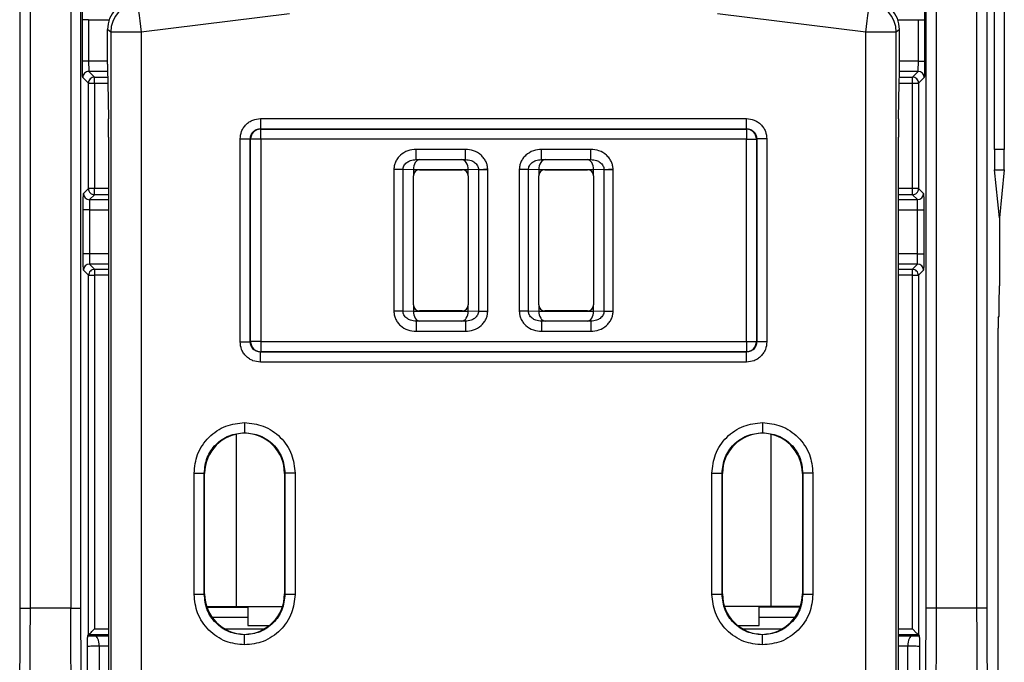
# Model space of a CAD drawing. Extents: x 897.4 to 914.4, y -8.5 to 2.5.
# Tile 99 of 102: x 908.062 to 909.021, y -0.072 to 0.553. Entities that reach past the tile are written whole.
import ezdxf

# ---------------------------------------------------------------- set-up
doc = ezdxf.new("R2010")
doc.units = 0
doc.header["$LTSCALE"] = 4
doc.header["$MEASUREMENT"] = 0
doc.layers.get('0').update_dxf_attribs({"linetype": 'CONTINUOUS'})

msp = doc.modelspace()

# ---------------------------------------------------------------- linework, layer by layer
for p, q in [((908.06294, -0.0195), (908.06294, 0.59813)), ((908.07278, -0.0195), (908.07278, 0.59813)), ((908.11216, 0.59813), (908.11216, -0.0195)), ((908.12201, -0.0195), (908.12201, 0.59813)), ((908.94443, -0.0195), (908.94443, 0.59813)), ((908.95428, 0.59813), (908.95428, -0.0195)), ((908.99366, 0.59813), (908.99366, -0.0195)), ((909.0035, 0.59813), (909.0035, -0.0195)), ((909.01093, 0.42665), (909.01093, 0.58476)), ((909.02057, 0.58476), (909.02057, 0.42665)), ((908.32498, 0.55894), (908.1806, 0.54089)), ((908.88584, 0.54089), (908.74146, 0.55894)), ((908.12359, 0.51264), (908.12359, 0.5531)), ((908.12949, 0.5531), (908.12359, 0.5531)), ((908.12949, 0.5531), (908.12949, 0.51264)), ((908.12949, 0.5531), (908.14954, 0.5531)), ((908.9169, 0.5531), (908.93695, 0.5531)), ((908.93695, 0.5531), (908.94285, 0.5531)), ((908.93695, 0.51264), (908.93695, 0.5531)), ((908.94285, 0.5531), (908.94285, 0.51264)), ((908.14798, 0.5099), (908.14798, 0.54362)), ((908.15107, 0.54089), (908.14798, 0.54362)), ((908.15107, 0.54089), (908.15107, -0.47539)), ((908.1806, 0.54089), (908.15107, 0.54089)), ((908.1806, 0.54089), (908.1806, -0.47436)), ((908.88584, -0.47436), (908.88584, 0.54089)), ((908.91536, 0.54089), (908.88584, 0.54089)), ((908.91846, 0.54362), (908.91536, 0.54089)), ((908.91536, -0.47539), (908.91536, 0.54089)), ((908.91846, 0.5099), (908.91846, 0.54362)), ((908.12949, 0.51264), (908.12359, 0.51264)), ((908.14798, 0.51264), (908.12949, 0.51264)), ((908.93695, 0.51264), (908.91846, 0.51264)), ((908.93695, 0.51264), (908.94285, 0.51264)), ((908.14799, 0.5028), (908.12963, 0.5028)), ((908.12963, 0.5028), (908.13511, 0.49731)), ((908.93681, 0.5028), (908.91845, 0.5028)), ((908.93133, 0.49731), (908.93681, 0.5028)), ((908.12921, 0.49141), (908.12372, 0.49689)), ((908.12921, 0.3887), (908.12921, 0.49141)), ((908.12921, 0.49141), (908.13511, 0.49141)), ((908.13511, 0.49141), (908.13511, 0.49731)), ((908.13511, 0.49731), (908.14802, 0.49731)), ((908.13511, 0.49141), (908.13511, 0.3887)), ((908.13511, 0.49141), (908.14809, 0.49141)), ((908.14808, 0.49206), (908.14874, 0.45676)), ((908.9177, 0.45676), (908.91836, 0.49206)), ((908.91835, 0.49141), (908.93133, 0.49141)), ((908.91842, 0.49731), (908.93133, 0.49731)), ((908.93133, 0.49141), (908.93133, 0.49731)), ((908.93133, 0.49141), (908.93723, 0.49141)), ((908.93133, 0.3887), (908.93133, 0.49141)), ((908.94272, 0.49689), (908.93723, 0.49141)), ((908.93723, 0.49141), (908.93723, 0.3887)), ((908.29665, 0.45684), (908.76978, 0.45684)), ((908.29665, 0.45684), (908.29665, 0.44699)), ((908.76978, 0.44699), (908.76978, 0.45684)), ((908.29665, 0.44699), (908.76978, 0.44699)), ((908.29665, 0.44699), (908.29691, 0.44674)), ((908.29691, 0.44674), (908.76953, 0.44674)), ((908.29691, 0.43689), (908.29691, 0.44674)), ((908.76953, 0.44674), (908.76978, 0.44699)), ((908.76953, 0.44674), (908.76953, 0.43689)), ((908.14884, 0.43892), (908.14884, -0.09686)), ((908.27697, 0.23961), (908.27697, 0.43715)), ((908.27697, 0.43715), (908.28681, 0.43715)), ((908.28681, 0.23961), (908.28681, 0.43715)), ((908.28707, 0.43689), (908.28681, 0.43715)), ((908.28707, 0.23987), (908.28707, 0.43689)), ((908.29691, 0.43689), (908.28707, 0.43689)), ((908.76953, 0.43689), (908.29691, 0.43689)), ((908.29691, 0.43689), (908.29691, 0.23987)), ((908.76953, 0.43689), (908.77937, 0.43689)), ((908.76953, 0.23987), (908.76953, 0.43689)), ((908.77963, 0.43715), (908.77937, 0.43689)), ((908.77937, 0.43689), (908.77937, 0.23987)), ((908.77963, 0.43715), (908.77963, 0.23961)), ((908.78947, 0.43715), (908.77963, 0.43715)), ((908.78947, 0.43715), (908.78947, 0.23961)), ((908.9176, -0.09686), (908.9176, 0.43892)), ((908.4962, 0.42688), (908.4482, 0.42688)), ((908.4482, 0.41704), (908.4482, 0.42688)), ((908.4962, 0.41704), (908.4962, 0.42688)), ((908.61824, 0.42688), (908.57024, 0.42688)), ((908.57024, 0.41704), (908.57024, 0.42688)), ((908.61824, 0.41704), (908.61824, 0.42688)), ((909.02057, 0.42665), (909.01093, 0.42665)), ((908.4482, 0.41704), (908.4962, 0.41704)), ((908.4482, 0.41704), (908.45176, 0.41697)), ((908.45176, 0.41697), (908.49263, 0.41697)), ((908.49263, 0.41697), (908.4962, 0.41704)), ((908.57024, 0.41704), (908.61824, 0.41704)), ((908.57024, 0.41704), (908.57381, 0.41697)), ((908.57381, 0.41697), (908.61468, 0.41697)), ((908.61468, 0.41697), (908.61824, 0.41704)), ((908.42656, 0.40727), (908.42656, 0.2695)), ((908.43548, 0.40727), (908.42656, 0.40727)), ((908.43548, 0.2695), (908.43548, 0.40727)), ((908.44549, 0.40708), (908.43548, 0.40727)), ((908.4989, 0.40713), (908.44549, 0.40713)), ((908.44549, 0.40708), (908.44549, 0.4011)), ((908.4514, 0.407), (908.49299, 0.407)), ((908.50892, 0.40727), (908.4989, 0.40708)), ((908.4989, 0.4011), (908.4989, 0.40708)), ((908.50891, 0.40743), (908.50892, 0.40727)), ((908.50892, 0.40727), (908.51784, 0.40727)), ((908.50892, 0.40727), (908.50892, 0.2695)), ((908.51784, 0.40727), (908.51783, 0.4076)), ((908.51784, 0.2695), (908.51784, 0.40727)), ((908.5486, 0.40727), (908.5486, 0.2695)), ((908.55752, 0.40727), (908.5486, 0.40727)), ((908.55752, 0.2695), (908.55752, 0.40727)), ((908.56754, 0.40708), (908.55752, 0.40727)), ((908.62095, 0.40713), (908.56754, 0.40713)), ((908.56754, 0.40708), (908.56754, 0.4011)), ((908.57345, 0.407), (908.61504, 0.407)), ((908.63096, 0.40727), (908.62095, 0.40708)), ((908.62095, 0.4011), (908.62095, 0.40708)), ((908.63096, 0.40743), (908.63096, 0.40727)), ((908.63096, 0.40727), (908.63988, 0.40727)), ((908.63096, 0.40727), (908.63096, 0.2695)), ((908.63988, 0.40727), (908.63988, 0.4076)), ((908.63988, 0.2695), (908.63988, 0.40727)), ((909.01575, 0.36025), (909.01108, 0.40704)), ((909.01108, 0.40704), (909.02042, 0.40704)), ((909.02042, 0.40704), (909.01575, 0.36025)), ((908.44549, 0.27567), (908.44549, 0.4011)), ((908.4989, 0.4011), (908.4989, 0.27567)), ((908.56754, 0.27567), (908.56754, 0.4011)), ((908.62095, 0.4011), (908.62095, 0.27567)), ((908.12441, 0.3839), (908.12921, 0.3887)), ((908.13511, 0.3887), (908.12921, 0.3887)), ((908.13511, 0.3828), (908.13511, 0.3887)), ((908.14884, 0.3887), (908.13511, 0.3887)), ((908.93133, 0.3887), (908.9176, 0.3887)), ((908.93133, 0.3828), (908.93133, 0.3887)), ((908.93723, 0.3887), (908.93133, 0.3887)), ((908.93723, 0.3887), (908.94203, 0.3839)), ((908.13511, 0.3828), (908.13032, 0.378)), ((908.13032, 0.378), (908.14884, 0.378)), ((908.14884, 0.3828), (908.13511, 0.3828)), ((908.93133, 0.3828), (908.9176, 0.3828)), ((908.9176, 0.378), (908.93612, 0.378)), ((908.93612, 0.378), (908.93133, 0.3828)), ((908.12427, 0.32514), (908.12427, 0.36816)), ((908.13018, 0.36816), (908.12427, 0.36816)), ((908.13018, 0.36816), (908.13018, 0.32514)), ((908.13018, 0.36816), (908.14884, 0.36816)), ((908.9176, 0.36816), (908.93626, 0.36816)), ((908.93626, 0.36816), (908.94216, 0.36816)), ((908.93626, 0.32514), (908.93626, 0.36816)), ((908.94216, 0.36816), (908.94216, 0.32514)), ((909.01575, 0.36025), (909.01575, 0.29417)), ((908.13018, 0.32514), (908.12427, 0.32514)), ((908.14884, 0.32514), (908.13018, 0.32514)), ((908.93626, 0.32514), (908.9176, 0.32514)), ((908.93626, 0.32514), (908.94216, 0.32514)), ((908.12943, 0.30438), (908.12441, 0.3094)), ((908.14884, 0.3153), (908.13032, 0.3153)), ((908.13032, 0.3153), (908.13533, 0.31028)), ((908.13533, 0.31028), (908.13533, 0.30438)), ((908.13533, 0.31028), (908.14884, 0.31028)), ((908.93612, 0.3153), (908.9176, 0.3153)), ((908.9176, 0.31028), (908.93111, 0.31028)), ((908.93111, 0.31028), (908.93612, 0.3153)), ((908.93111, 0.30438), (908.93111, 0.31028)), ((908.94203, 0.3094), (908.93701, 0.30438)), ((908.12943, -0.04553), (908.12943, 0.30438)), ((908.12943, 0.30438), (908.13533, 0.30438)), ((908.13533, 0.30438), (908.13533, -0.03962)), ((908.14884, 0.30438), (908.13533, 0.30438)), ((908.93111, 0.30438), (908.9176, 0.30438)), ((908.93111, 0.30438), (908.93701, 0.30438)), ((908.93111, -0.03962), (908.93111, 0.30438)), ((908.93701, 0.30438), (908.93701, -0.04553)), ((908.43548, 0.2695), (908.42656, 0.2695)), ((908.43548, 0.2695), (908.44549, 0.26969)), ((908.44549, 0.27567), (908.44549, 0.26969)), ((908.44549, 0.26964), (908.4989, 0.26964)), ((908.49299, 0.26976), (908.4514, 0.26976)), ((908.4989, 0.26969), (908.4989, 0.27567)), ((908.4989, 0.26969), (908.50892, 0.2695)), ((908.50892, 0.2695), (908.50891, 0.26933)), ((908.50892, 0.2695), (908.51784, 0.2695)), ((908.51783, 0.26916), (908.51784, 0.2695)), ((908.55752, 0.2695), (908.5486, 0.2695)), ((908.55752, 0.2695), (908.56754, 0.26969)), ((908.56754, 0.27567), (908.56754, 0.26969)), ((908.56754, 0.26964), (908.62095, 0.26964)), ((908.61504, 0.26976), (908.57345, 0.26976)), ((908.62095, 0.26969), (908.62095, 0.27567)), ((908.62095, 0.26969), (908.63096, 0.2695)), ((908.63096, 0.2695), (908.63096, 0.26933)), ((908.63096, 0.2695), (908.63988, 0.2695)), ((908.63988, 0.26916), (908.63988, 0.2695)), ((908.45176, 0.25979), (908.4482, 0.25973)), ((908.4962, 0.25973), (908.4482, 0.25973)), ((908.4482, 0.25973), (908.4482, 0.24989)), ((908.49263, 0.25979), (908.45176, 0.25979)), ((908.4962, 0.25973), (908.49263, 0.25979)), ((908.4962, 0.25973), (908.4962, 0.24989)), ((908.57381, 0.25979), (908.57024, 0.25973)), ((908.61824, 0.25973), (908.57024, 0.25973)), ((908.57024, 0.25973), (908.57024, 0.24989)), ((908.61468, 0.25979), (908.57381, 0.25979)), ((908.61824, 0.25973), (908.61468, 0.25979)), ((908.61824, 0.25973), (908.61824, 0.24989)), ((909.01465, 0.26296), (909.0155, 0.26465)), ((908.4482, 0.24989), (908.4962, 0.24989)), ((908.57024, 0.24989), (908.61824, 0.24989)), ((909.01457, -0.14478), (909.01457, 0.25312)), ((908.27697, 0.23961), (908.28681, 0.23961)), ((908.28681, 0.23961), (908.28707, 0.23987)), ((908.29691, 0.23987), (908.28707, 0.23987)), ((908.29691, 0.23987), (908.29691, 0.23003)), ((908.29691, 0.23987), (908.76953, 0.23987)), ((908.76953, 0.23987), (908.77937, 0.23987)), ((908.76953, 0.23987), (908.76953, 0.23003)), ((908.77937, 0.23987), (908.77963, 0.23961)), ((908.78947, 0.23961), (908.77963, 0.23961)), ((908.29691, 0.23003), (908.29665, 0.22977)), ((908.76953, 0.23003), (908.29691, 0.23003)), ((908.76978, 0.22977), (908.76953, 0.23003)), ((908.29665, 0.21993), (908.29665, 0.22977)), ((908.76978, 0.22977), (908.29665, 0.22977)), ((908.76978, 0.21993), (908.76978, 0.22977)), ((908.76978, 0.21993), (908.29665, 0.21993)), ((908.2732, 0.14992), (908.2732, -0.01792)), ((908.28125, 0.15086), (908.28125, 0.15129)), ((908.78519, 0.15086), (908.78519, 0.15129)), ((908.79324, 0.14992), (908.79324, -0.01792)), ((908.23212, -0.00602), (908.23212, 0.11192)), ((908.23212, 0.11192), (908.24197, 0.11192)), ((908.24197, -0.00602), (908.24197, 0.11192)), ((908.2424, 0.11149), (908.24197, 0.11192)), ((908.2424, -0.00559), (908.2424, 0.11149)), ((908.32054, 0.11192), (908.32011, 0.11149)), ((908.32011, 0.11149), (908.32011, -0.00559)), ((908.32054, 0.11192), (908.32054, -0.00602)), ((908.33038, 0.11192), (908.32054, 0.11192)), ((908.33038, 0.11192), (908.33038, -0.00602)), ((908.73606, -0.00602), (908.73606, 0.11192)), ((908.73606, 0.11192), (908.7459, 0.11192)), ((908.7459, -0.00602), (908.7459, 0.11192)), ((908.74633, 0.11149), (908.7459, 0.11192)), ((908.74633, -0.00559), (908.74633, 0.11149)), ((908.82447, 0.11192), (908.82404, 0.11149)), ((908.82404, 0.11149), (908.82404, -0.00559)), ((908.82447, 0.11192), (908.82447, -0.00602)), ((908.83431, 0.11192), (908.82447, 0.11192)), ((908.83431, 0.11192), (908.83431, -0.00602)), ((908.24197, -0.00602), (908.23212, -0.00602)), ((908.24197, -0.00602), (908.2424, -0.00559)), ((908.32011, -0.00559), (908.32054, -0.00602)), ((908.33038, -0.00602), (908.32054, -0.00602)), ((908.7459, -0.00602), (908.73606, -0.00602)), ((908.7459, -0.00602), (908.74633, -0.00559)), ((908.82404, -0.00559), (908.82447, -0.00602)), ((908.83431, -0.00602), (908.82447, -0.00602)), ((908.24437, -0.01792), (908.2732, -0.01792)), ((908.28443, -0.01819), (908.24447, -0.01819)), ((908.24461, -0.01862), (908.28443, -0.01862)), ((908.2732, -0.01792), (908.31813, -0.01792)), ((908.28443, -0.01792), (908.28443, -0.03642)), ((908.79324, -0.01792), (908.74831, -0.01792)), ((908.78201, -0.03642), (908.78201, -0.01792)), ((908.82197, -0.01819), (908.78201, -0.01819)), ((908.82182, -0.01862), (908.78201, -0.01862)), ((908.82206, -0.01792), (908.79324, -0.01792)), ((908.06294, -0.0195), (908.07278, -0.0195)), ((908.11216, -0.0195), (908.07278, -0.0195)), ((908.11216, -0.0195), (908.12201, -0.0195)), ((908.28443, -0.02846), (908.24972, -0.02846)), ((908.81672, -0.02846), (908.78201, -0.02846)), ((908.95428, -0.0195), (908.94443, -0.0195)), ((908.99366, -0.0195), (908.95428, -0.0195)), ((909.0035, -0.0195), (908.99366, -0.0195)), ((908.28443, -0.03642), (908.30522, -0.03642)), ((908.76122, -0.03642), (908.78201, -0.03642)), ((908.12861, -0.04635), (908.12943, -0.04553)), ((908.12861, -0.04635), (908.13562, -0.04631)), ((908.14884, -0.04553), (908.12943, -0.04553)), ((908.13533, -0.03962), (908.14884, -0.03962)), ((908.13562, -0.04631), (908.14884, -0.04625)), ((908.26197, -0.03962), (908.30053, -0.03962)), ((908.28125, -0.04496), (908.28125, -0.04539)), ((908.76591, -0.03962), (908.80447, -0.03962)), ((908.78519, -0.04496), (908.78519, -0.04539)), ((908.9176, -0.03962), (908.93111, -0.03962)), ((908.93701, -0.04553), (908.9176, -0.04553)), ((908.9176, -0.04625), (908.93082, -0.04631)), ((908.93082, -0.04631), (908.93783, -0.04635)), ((908.93701, -0.04553), (908.93783, -0.04635)), ((908.12842, -0.09363), (908.12842, -0.05638)), ((908.13978, -0.05615), (908.14884, -0.05611)), ((908.13978, -0.05615), (908.13978, -0.09386)), ((908.9176, -0.05611), (908.92666, -0.05615)), ((908.92666, -0.09386), (908.92666, -0.05615)), ((908.93802, -0.05638), (908.93802, -0.09363))]:
    msp.add_line(p, q)
at = {"flags": 128}
for points in [[(908.17694, 0.57019), (908.17701, 0.56958), (908.17723, 0.56788), (908.17757, 0.56516), (908.17802, 0.56152), (908.17858, 0.55709), (908.17921, 0.55204), (908.17989, 0.54657), (908.1806, 0.54089)], [(908.88584, 0.54089), (908.88655, 0.54657), (908.88723, 0.55204), (908.88786, 0.55709), (908.88842, 0.56152), (908.88887, 0.56516), (908.88921, 0.56788), (908.88942, 0.56958), (908.8895, 0.57019)], [(908.50891, 0.40743), (908.50959, 0.40745), (908.51043, 0.40746), (908.51143, 0.40748), (908.51255, 0.4075), (908.51377, 0.40752), (908.51508, 0.40755), (908.51644, 0.40757), (908.51783, 0.4076)], [(908.63096, 0.40743), (908.63164, 0.40745), (908.63248, 0.40746), (908.63347, 0.40748), (908.63459, 0.4075), (908.63582, 0.40752), (908.63713, 0.40755), (908.63849, 0.40757), (908.63988, 0.4076)], [(908.51783, 0.26916), (908.51644, 0.26919), (908.51508, 0.26922), (908.51377, 0.26924), (908.51255, 0.26926), (908.51143, 0.26928), (908.51043, 0.2693), (908.50959, 0.26932), (908.50891, 0.26933)], [(908.63988, 0.26916), (908.63849, 0.26919), (908.63713, 0.26922), (908.63582, 0.26924), (908.63459, 0.26926), (908.63347, 0.26928), (908.63248, 0.2693), (908.63164, 0.26932), (908.63096, 0.26933)], [(908.13978, -0.05615), (908.1397, -0.05424), (908.13946, -0.0524), (908.13907, -0.0507), (908.13855, -0.04922), (908.13792, -0.04799), (908.13721, -0.04708), (908.13643, -0.04651), (908.13562, -0.04631)], [(908.93082, -0.04631), (908.93001, -0.04651), (908.92923, -0.04708), (908.92851, -0.04799), (908.92789, -0.04922), (908.92737, -0.0507), (908.92698, -0.0524), (908.92674, -0.05424), (908.92666, -0.05615)]]:
    msp.add_lwpolyline(points, dxfattribs=at)
for centre, radius, start, end in [((908.1806, 0.54089), 0.02953, 97.12938, 179.99503), ((908.88584, 0.54089), 0.02953, 0.00439, 82.87056), ((908.12963, 0.49689), 0.00591, 90.00058, 180.00227), ((908.93681, 0.49689), 0.00591, 0.00059, 89.99941), ((908.29691, 0.43689), 0.00984, 90.0052, 179.99651), ((908.76952, 0.43689), 0.00984, 0.00265, 89.9965), ((908.13032, 0.3839), 0.00591, 180.00955, 269.99045), ((908.93612, 0.38391), 0.00591, 270.01095, 359.98905), ((908.13032, 0.3094), 0.00591, 90.00059, 179.99941), ((908.93612, 0.3094), 0.00591, 0.00199, 89.99801), ((908.29691, 0.23987), 0.00984, 180.00349, 269.9948), ((908.76952, 0.23987), 0.00984, 270.0035, 359.99735)]:
    msp.add_arc(centre, radius, start, end)
for centre, major_axis, ratio, start_param, end_param in [((908.17751, 0.54362), (0.02214, -0.01954), 0.999932, 2.418406, 3.86478), ((908.88893, 0.54362), (-0.02214, -0.01954), 0.999932, 2.418406, 3.86478), ((908.14815, 0.5099), (0, 0.01969), 0.008727, 1.570796, 2.70526), ((908.91829, 0.5099), (0, 0.01969), 0.008727, 3.577925, 4.712389), ((908.14867, 0.43892), (0, 0.01969), 0.008727, 4.712389, 5.846853), ((908.91777, 0.43892), (0, 0.01969), 0.008727, 0.436332, 1.570796), ((909.0111, 0.42665), (0, 0.01969), 0.008727, 1.570796, 3.054323), ((909.0204, 0.42665), (0, 0.01969), 0.008727, 3.228862, 4.712389), ((908.45176, 0.40713), (0.00009, 0.00984), 0.637023, 0.014687, 1.579276), ((908.49263, 0.40713), (-0.00009, 0.00984), 0.637023, 4.703909, 6.268498), ((908.57381, 0.40713), (0.00009, 0.00984), 0.637023, 0.014687, 1.579276), ((908.61468, 0.40713), (-0.00009, 0.00984), 0.637023, 4.703909, 6.268498), ((908.4514, 0.4011), (-0.00418, 0.00418), 0.999924, 5.497825, 7.068545), ((908.49299, 0.4011), (-0.00418, -0.00418), 0.999924, 2.356233, 3.926953), ((908.57345, 0.4011), (-0.00418, 0.00418), 0.999924, 5.497825, 7.068545), ((908.61504, 0.4011), (-0.00418, -0.00418), 0.999924, 2.356233, 3.926953), ((909.01549, 0.29417), (0, 0.02953), 0.008727, 3.159046, 4.712389), ((908.4514, 0.27567), (-0.00418, -0.00418), 0.999924, 5.497825, 7.068545), ((908.45176, 0.26964), (-0.00009, 0.00984), 0.637023, 1.562317, 3.126906), ((908.49263, 0.26964), (0.00009, 0.00984), 0.637023, 3.15628, 4.720869), ((908.49299, 0.27567), (-0.00418, 0.00418), 0.999924, 2.356233, 3.926953), ((908.57345, 0.27567), (-0.00418, -0.00418), 0.999924, 5.497825, 7.068545), ((908.57381, 0.26964), (-0.00009, 0.00984), 0.637023, 1.562317, 3.126906), ((908.61468, 0.26964), (0.00009, 0.00984), 0.637023, 3.15628, 4.720869), ((908.61504, 0.27567), (-0.00418, 0.00418), 0.999924, 2.356233, 3.926953), ((909.01465, 0.25312), (0, 0.00984), 0.008727, 0.017453, 1.570796), ((908.28177, 0.11149), (0.02784, -0.02784), 0.999924, 2.369285, 3.926953), ((908.28073, 0.11149), (-0.02784, -0.02784), 0.999924, 2.356233, 3.913901), ((908.7857, 0.11149), (0.02784, -0.02784), 0.999924, 2.369285, 3.926953), ((908.78467, 0.11149), (-0.02784, -0.02784), 0.999924, 2.356233, 3.913901), ((908.28177, -0.00559), (0.02784, 0.02784), 0.999924, 2.356233, 3.913901), ((908.28073, -0.00559), (-0.02784, 0.02784), 0.999924, 2.369285, 3.926953), ((908.7857, -0.00559), (0.02784, 0.02784), 0.999924, 2.356233, 3.9139), ((908.78467, -0.00559), (-0.02784, 0.02784), 0.999924, 2.369284, 3.926953)]:
    msp.add_ellipse(centre, major_axis=major_axis, ratio=ratio, start_param=start_param, end_param=end_param)
for points, knots in [([(908.12359, 0.5531), (908.12359, 0.55507), (908.12359, 0.5581), (908.12361, 0.56175), (908.12363, 0.56425), (908.12365, 0.56629), (908.12368, 0.56827), (908.12371, 0.56862), (908.12372, 0.56885)], [0, 0, 0, 0, 0.239557, 0.368278, 0.49999, 0.628706, 0.760433, 1, 1, 1, 1]), ([(908.94272, 0.56885), (908.94273, 0.56862), (908.94276, 0.56827), (908.94279, 0.56631), (908.94281, 0.56428), (908.94283, 0.56178), (908.94285, 0.55812), (908.94285, 0.55507), (908.94285, 0.5531)], [0, 0, 0, 0, 0.239566, 0.368284, 0.500009, 0.628718, 0.760444, 1, 1, 1, 1]), ([(908.12372, 0.49689), (908.12371, 0.49712), (908.12368, 0.49747), (908.12365, 0.49944), (908.12363, 0.50146), (908.12361, 0.50397), (908.12359, 0.50762), (908.12359, 0.51067), (908.12359, 0.51264)], [0, 0, 0, 0, 0.239569, 0.368285, 0.499994, 0.628721, 0.760446, 1, 1, 1, 1]), ([(908.12949, 0.51264), (908.1295, 0.51136), (908.12953, 0.50879), (908.12956, 0.50555), (908.12959, 0.50327), (908.12962, 0.50296), (908.12963, 0.5028)], [0, 0, 0, 0, 0.250014, 0.500014, 0.750002, 1, 1, 1, 1]), ([(908.93681, 0.5028), (908.93682, 0.50296), (908.93684, 0.50327), (908.93688, 0.50555), (908.93691, 0.50879), (908.93693, 0.51136), (908.93695, 0.51264)], [0, 0, 0, 0, 0.2499977, 0.4999859, 0.7499863, 1, 1, 1, 1]), ([(908.94285, 0.51264), (908.94285, 0.51067), (908.94285, 0.50764), (908.94283, 0.50399), (908.94281, 0.50149), (908.94279, 0.49945), (908.94276, 0.49747), (908.94273, 0.49712), (908.94272, 0.49689)], [0, 0, 0, 0, 0.239554, 0.368274, 0.500003, 0.628717, 0.760431, 1, 1, 1, 1]), ([(908.13511, 0.49731), (908.13434, 0.49723), (908.13279, 0.49705), (908.13084, 0.49568), (908.12947, 0.49373), (908.1293, 0.49218), (908.12921, 0.49141)], [0, 0, 0, 0, 0.2499946, 0.4999837, 0.7499992, 1, 1, 1, 1]), ([(908.93723, 0.49141), (908.93714, 0.49218), (908.93696, 0.49373), (908.9356, 0.49568), (908.93365, 0.49705), (908.9321, 0.49723), (908.93133, 0.49731)], [0, 0, 0, 0, 0.2500014, 0.5000175, 0.7500204, 1, 1, 1, 1]), ([(908.27697, 0.43715), (908.27723, 0.43963), (908.27764, 0.44343), (908.28009, 0.44802), (908.28262, 0.45115), (908.28576, 0.4537), (908.29034, 0.45616), (908.29418, 0.45657), (908.29665, 0.45684)], [0, 0, 0, 0, 0.239447, 0.368227, 0.499999, 0.628774, 0.760557, 1, 1, 1, 1]), ([(908.76978, 0.45684), (908.77226, 0.45657), (908.77607, 0.45617), (908.78066, 0.45372), (908.78378, 0.45119), (908.78634, 0.44805), (908.78879, 0.44347), (908.7892, 0.43963), (908.78947, 0.43715)], [0, 0, 0, 0, 0.2394428, 0.3682189, 0.5, 0.6287675, 0.7605546, 1, 1, 1, 1]), ([(908.28681, 0.43715), (908.28696, 0.43844), (908.28726, 0.44102), (908.28953, 0.44428), (908.29279, 0.44655), (908.29536, 0.44685), (908.29665, 0.44699)], [0, 0, 0, 0, 0.250021, 0.500013, 0.749994, 1, 1, 1, 1]), ([(908.76978, 0.44699), (908.77107, 0.44685), (908.77365, 0.44655), (908.77691, 0.44428), (908.77918, 0.44102), (908.77948, 0.43844), (908.77963, 0.43715)], [0, 0, 0, 0, 0.250014, 0.499987, 0.749978, 1, 1, 1, 1]), ([(908.4482, 0.42688), (908.44549, 0.42662), (908.43992, 0.42607), (908.43379, 0.42232), (908.43, 0.41817), (908.42802, 0.41468), (908.42677, 0.41099), (908.42663, 0.40851), (908.42656, 0.40727)], [0, 0, 0, 0, 0.2504598, 0.5146312, 0.6421346, 0.7701616, 0.8847877, 1, 1, 1, 1]), ([(908.51783, 0.4076), (908.51774, 0.40881), (908.51754, 0.41127), (908.51628, 0.41487), (908.51427, 0.41832), (908.5105, 0.4224), (908.50439, 0.42609), (908.49888, 0.42662), (908.4962, 0.42688)], [0, 0, 0, 0, 0.113883, 0.230008, 0.35504, 0.48542, 0.749403, 1, 1, 1, 1]), ([(908.57024, 0.42688), (908.56753, 0.42662), (908.56197, 0.42607), (908.55584, 0.42232), (908.55205, 0.41817), (908.55007, 0.41468), (908.54882, 0.41099), (908.54867, 0.40851), (908.5486, 0.40727)], [0, 0, 0, 0, 0.2504598, 0.5146312, 0.6421346, 0.7701616, 0.8847877, 1, 1, 1, 1]), ([(908.63988, 0.4076), (908.63978, 0.40881), (908.63959, 0.41127), (908.63833, 0.41487), (908.63632, 0.41832), (908.63254, 0.4224), (908.62644, 0.42609), (908.62093, 0.42662), (908.61824, 0.42688)], [0, 0, 0, 0, 0.113882, 0.230009, 0.355039, 0.485422, 0.749395, 1, 1, 1, 1]), ([(908.43548, 0.40727), (908.43552, 0.40789), (908.43561, 0.40916), (908.43635, 0.41101), (908.43754, 0.41275), (908.43957, 0.41465), (908.44311, 0.41656), (908.44631, 0.41686), (908.4482, 0.41704)], [0, 0, 0, 0, 0.101731, 0.209144, 0.324934, 0.451309, 0.675819, 1, 1, 1, 1]), ([(908.4962, 0.41704), (908.49807, 0.41686), (908.50123, 0.41657), (908.50474, 0.41469), (908.50678, 0.41284), (908.50798, 0.41113), (908.50874, 0.40931), (908.50886, 0.40805), (908.50891, 0.40743)], [0, 0, 0, 0, 0.323728, 0.548244, 0.674893, 0.790906, 0.898387, 1, 1, 1, 1]), ([(908.55752, 0.40727), (908.55757, 0.40789), (908.55766, 0.40916), (908.5584, 0.41101), (908.55958, 0.41275), (908.56162, 0.41465), (908.56515, 0.41656), (908.56835, 0.41686), (908.57024, 0.41704)], [0, 0, 0, 0, 0.101731, 0.209144, 0.324934, 0.451309, 0.675819, 1, 1, 1, 1]), ([(908.61824, 0.41704), (908.62011, 0.41686), (908.62328, 0.41657), (908.62679, 0.41469), (908.62883, 0.41284), (908.63002, 0.41113), (908.63079, 0.40931), (908.63091, 0.40805), (908.63096, 0.40743)], [0, 0, 0, 0, 0.323732, 0.548246, 0.674899, 0.790911, 0.898388, 1, 1, 1, 1]), ([(908.12427, 0.36816), (908.12428, 0.37013), (908.12428, 0.37316), (908.1243, 0.37681), (908.12431, 0.3793), (908.12434, 0.38135), (908.12437, 0.38333), (908.12439, 0.38368), (908.12441, 0.3839)], [0, 0, 0, 0, 0.239557, 0.368278, 0.49999, 0.628706, 0.760433, 1, 1, 1, 1]), ([(908.12921, 0.3887), (908.1293, 0.38793), (908.12947, 0.38638), (908.13084, 0.38443), (908.13279, 0.38306), (908.13434, 0.38289), (908.13511, 0.3828)], [0, 0, 0, 0, 0.2500109, 0.4999837, 0.7499829, 1, 1, 1, 1]), ([(908.93133, 0.3828), (908.9321, 0.38289), (908.93365, 0.38306), (908.9356, 0.38443), (908.93696, 0.38638), (908.93714, 0.38793), (908.93723, 0.3887)], [0, 0, 0, 0, 0.250002, 0.500015, 0.749988, 1, 1, 1, 1]), ([(908.94203, 0.3839), (908.94205, 0.38368), (908.94207, 0.38333), (908.9421, 0.38136), (908.94212, 0.37934), (908.94214, 0.37683), (908.94216, 0.37318), (908.94216, 0.37013), (908.94216, 0.36816)], [0, 0, 0, 0, 0.239566, 0.368283, 0.500008, 0.628718, 0.760444, 1, 1, 1, 1]), ([(908.13032, 0.378), (908.1303, 0.37784), (908.13028, 0.37753), (908.13025, 0.37525), (908.13021, 0.372), (908.13019, 0.36944), (908.13018, 0.36816)], [0, 0, 0, 0, 0.249996, 0.500012, 0.750018, 1, 1, 1, 1]), ([(908.93626, 0.36816), (908.93625, 0.36944), (908.93622, 0.372), (908.93619, 0.37525), (908.93616, 0.37753), (908.93613, 0.37784), (908.93612, 0.378)], [0, 0, 0, 0, 0.2499822, 0.4999883, 0.7500041, 1, 1, 1, 1]), ([(908.12441, 0.3094), (908.12439, 0.30962), (908.12437, 0.30997), (908.12434, 0.31194), (908.12431, 0.31396), (908.1243, 0.31647), (908.12428, 0.32012), (908.12428, 0.32317), (908.12427, 0.32514)], [0, 0, 0, 0, 0.239569, 0.368286, 0.500011, 0.62872, 0.760445, 1, 1, 1, 1]), ([(908.13018, 0.32514), (908.13019, 0.32386), (908.13021, 0.3213), (908.13025, 0.31805), (908.13028, 0.31577), (908.1303, 0.31546), (908.13032, 0.3153)], [0, 0, 0, 0, 0.250014, 0.500014, 0.750002, 1, 1, 1, 1]), ([(908.93612, 0.3153), (908.93613, 0.31546), (908.93616, 0.31577), (908.93619, 0.31805), (908.93622, 0.3213), (908.93625, 0.32386), (908.93626, 0.32514)], [0, 0, 0, 0, 0.2499977, 0.499986, 0.7499861, 1, 1, 1, 1]), ([(908.94216, 0.32514), (908.94216, 0.32317), (908.94216, 0.32014), (908.94214, 0.31649), (908.94213, 0.314), (908.9421, 0.31195), (908.94207, 0.30997), (908.94205, 0.30962), (908.94203, 0.3094)], [0, 0, 0, 0, 0.2395548, 0.368275, 0.4999857, 0.6287161, 0.7604307, 1, 1, 1, 1]), ([(908.13533, 0.31028), (908.13456, 0.3102), (908.13301, 0.31002), (908.13106, 0.30865), (908.12969, 0.3067), (908.12952, 0.30515), (908.12943, 0.30438)], [0, 0, 0, 0, 0.250017, 0.500016, 0.749989, 1, 1, 1, 1]), ([(908.93701, 0.30438), (908.93692, 0.30515), (908.93674, 0.3067), (908.93538, 0.30865), (908.93343, 0.31002), (908.93188, 0.3102), (908.93111, 0.31028)], [0, 0, 0, 0, 0.25001, 0.499994, 0.749996, 1, 1, 1, 1]), ([(908.42656, 0.2695), (908.42663, 0.26827), (908.42678, 0.26579), (908.428, 0.26213), (908.42998, 0.25862), (908.43376, 0.25446), (908.43992, 0.25069), (908.44549, 0.25015), (908.4482, 0.24989)], [0, 0, 0, 0, 0.1138103, 0.2297922, 0.3548896, 0.4853371, 0.7495247, 1, 1, 1, 1]), ([(908.4482, 0.25973), (908.44631, 0.2599), (908.44311, 0.2602), (908.43957, 0.26212), (908.43754, 0.26401), (908.43635, 0.26575), (908.43561, 0.2676), (908.43552, 0.26888), (908.43548, 0.2695)], [0, 0, 0, 0, 0.324131, 0.548687, 0.675051, 0.790824, 0.898237, 1, 1, 1, 1]), ([(908.50891, 0.26933), (908.50886, 0.26872), (908.50874, 0.26746), (908.50798, 0.26564), (908.50678, 0.26393), (908.50474, 0.26207), (908.50123, 0.26019), (908.49807, 0.2599), (908.4962, 0.25973)], [0, 0, 0, 0, 0.1015802, 0.2090848, 0.3250968, 0.4517564, 0.6762401, 1, 1, 1, 1]), ([(908.4962, 0.24989), (908.49888, 0.25014), (908.50439, 0.25068), (908.51047, 0.25435), (908.51425, 0.25842), (908.51626, 0.26185), (908.51756, 0.26548), (908.51774, 0.26793), (908.51783, 0.26916)], [0, 0, 0, 0, 0.250582, 0.514548, 0.641978, 0.769945, 0.884719, 1, 1, 1, 1]), ([(908.5486, 0.2695), (908.54868, 0.26827), (908.54883, 0.26579), (908.55005, 0.26213), (908.55203, 0.25862), (908.55581, 0.25446), (908.56197, 0.25069), (908.56753, 0.25015), (908.57024, 0.24989)], [0, 0, 0, 0, 0.1138103, 0.2297922, 0.3548896, 0.4853371, 0.7495247, 1, 1, 1, 1]), ([(908.57024, 0.25973), (908.56835, 0.2599), (908.56515, 0.2602), (908.56162, 0.26212), (908.55958, 0.26401), (908.5584, 0.26575), (908.55766, 0.2676), (908.55757, 0.26888), (908.55752, 0.2695)], [0, 0, 0, 0, 0.324131, 0.548687, 0.675051, 0.790824, 0.898237, 1, 1, 1, 1]), ([(908.63096, 0.26933), (908.63091, 0.26872), (908.63079, 0.26746), (908.63002, 0.26564), (908.62883, 0.26393), (908.62679, 0.26207), (908.62328, 0.26019), (908.62011, 0.2599), (908.61824, 0.25973)], [0, 0, 0, 0, 0.1015796, 0.2090866, 0.3250979, 0.4517511, 0.6762267, 1, 1, 1, 1]), ([(908.61824, 0.24989), (908.62093, 0.25014), (908.62644, 0.25068), (908.63251, 0.25435), (908.6363, 0.25842), (908.63831, 0.26185), (908.6396, 0.26548), (908.63979, 0.26793), (908.63988, 0.26916)], [0, 0, 0, 0, 0.25059, 0.514547, 0.641979, 0.769947, 0.884719, 1, 1, 1, 1]), ([(908.29665, 0.21993), (908.29418, 0.22019), (908.29037, 0.2206), (908.28578, 0.22304), (908.28266, 0.22557), (908.2801, 0.22871), (908.27764, 0.2333), (908.27723, 0.23714), (908.27697, 0.23961)], [0, 0, 0, 0, 0.239442, 0.368223, 0.5, 0.628767, 0.760554, 1, 1, 1, 1]), ([(908.29665, 0.22977), (908.29536, 0.22992), (908.29279, 0.23021), (908.28953, 0.23249), (908.28726, 0.23574), (908.28696, 0.23832), (908.28681, 0.23961)], [0, 0, 0, 0, 0.250006, 0.499987, 0.749979, 1, 1, 1, 1]), ([(908.78947, 0.23961), (908.7892, 0.23714), (908.7888, 0.23333), (908.78635, 0.22874), (908.78382, 0.22562), (908.78068, 0.22306), (908.7761, 0.2206), (908.77226, 0.22019), (908.76978, 0.21993)], [0, 0, 0, 0, 0.239446, 0.368227, 0.499998, 0.628773, 0.760557, 1, 1, 1, 1]), ([(908.77963, 0.23961), (908.77948, 0.23832), (908.77918, 0.23574), (908.77691, 0.23249), (908.77365, 0.23021), (908.77107, 0.22992), (908.76978, 0.22977)], [0, 0, 0, 0, 0.250022, 0.500013, 0.749986, 1, 1, 1, 1]), ([(908.23212, 0.11192), (908.23278, 0.1181), (908.2338, 0.12764), (908.23991, 0.1391), (908.24625, 0.14692), (908.25406, 0.15328), (908.26551, 0.15942), (908.27505, 0.16046), (908.28123, 0.16113)], [0, 0, 0, 0, 0.239475, 0.369599, 0.499999, 0.630124, 0.760523, 1, 1, 1, 1]), ([(908.28123, 0.16113), (908.28741, 0.16046), (908.29696, 0.15943), (908.30841, 0.1533), (908.31623, 0.14695), (908.32258, 0.13912), (908.3287, 0.12766), (908.32972, 0.1181), (908.33038, 0.11192)], [0, 0, 0, 0, 0.239466, 0.369595, 0.5, 0.630131, 0.760535, 1, 1, 1, 1]), ([(908.28123, 0.16113), (908.28123, 0.1599), (908.28123, 0.15801), (908.28124, 0.15572), (908.28124, 0.15415), (908.28124, 0.15288), (908.28124, 0.15165), (908.28125, 0.15143), (908.28125, 0.15129)], [0, 0, 0, 0, 0.239586, 0.368434, 0.500015, 0.63157, 0.760424, 1, 1, 1, 1]), ([(908.73606, 0.11192), (908.73672, 0.1181), (908.73774, 0.12764), (908.74385, 0.1391), (908.75019, 0.14692), (908.758, 0.15328), (908.76944, 0.15942), (908.77899, 0.16046), (908.78517, 0.16113)], [0, 0, 0, 0, 0.239476, 0.369598, 0.499998, 0.630121, 0.760524, 1, 1, 1, 1]), ([(908.78517, 0.16113), (908.79135, 0.16046), (908.80089, 0.15943), (908.81235, 0.1533), (908.82016, 0.14695), (908.82652, 0.13912), (908.83264, 0.12766), (908.83365, 0.1181), (908.83431, 0.11192)], [0, 0, 0, 0, 0.239463, 0.369594, 0.499999, 0.63013, 0.760533, 1, 1, 1, 1]), ([(908.78517, 0.16113), (908.78517, 0.1599), (908.78517, 0.15801), (908.78517, 0.15572), (908.78518, 0.15415), (908.78518, 0.15288), (908.78518, 0.15165), (908.78519, 0.15143), (908.78519, 0.15129)], [0, 0, 0, 0, 0.239586, 0.368434, 0.500015, 0.63157, 0.760424, 1, 1, 1, 1]), ([(908.24197, 0.11192), (908.24256, 0.11707), (908.24374, 0.12738), (908.25282, 0.14038), (908.2658, 0.14949), (908.2761, 0.15069), (908.28125, 0.15129)], [0, 0, 0, 0, 0.250053, 0.500071, 0.750051, 1, 1, 1, 1]), ([(908.28125, 0.15129), (908.2864, 0.15069), (908.2967, 0.14949), (908.30968, 0.14038), (908.31876, 0.12738), (908.31995, 0.11707), (908.32054, 0.11192)], [0, 0, 0, 0, 0.249949, 0.499929, 0.749948, 1, 1, 1, 1]), ([(908.7459, 0.11192), (908.74649, 0.11707), (908.74767, 0.12738), (908.75676, 0.14038), (908.76974, 0.14949), (908.78004, 0.15069), (908.78519, 0.15129)], [0, 0, 0, 0, 0.250053, 0.500072, 0.750051, 1, 1, 1, 1]), ([(908.78519, 0.15129), (908.79034, 0.15069), (908.80064, 0.14949), (908.81362, 0.14038), (908.8227, 0.12738), (908.82388, 0.11707), (908.82447, 0.11192)], [0, 0, 0, 0, 0.249951, 0.499929, 0.749948, 1, 1, 1, 1]), ([(908.28127, -0.05523), (908.27509, -0.05456), (908.26555, -0.05353), (908.25409, -0.0474), (908.24627, -0.04105), (908.23992, -0.03322), (908.2338, -0.02176), (908.23278, -0.01221), (908.23212, -0.00602)], [0, 0, 0, 0, 0.239464, 0.369598, 0.500003, 0.63013, 0.760539, 1, 1, 1, 1]), ([(908.28125, -0.04539), (908.2761, -0.04479), (908.2658, -0.04359), (908.25282, -0.03448), (908.24374, -0.02148), (908.24256, -0.01118), (908.24197, -0.00602)], [0, 0, 0, 0, 0.249952, 0.499934, 0.749946, 1, 1, 1, 1]), ([(908.32054, -0.00602), (908.31995, -0.01118), (908.31877, -0.02148), (908.30968, -0.03448), (908.2967, -0.04359), (908.2864, -0.04479), (908.28125, -0.04539)], [0, 0, 0, 0, 0.250054, 0.500066, 0.750048, 1, 1, 1, 1]), ([(908.33038, -0.00602), (908.32972, -0.0122), (908.3287, -0.02174), (908.32259, -0.0332), (908.31625, -0.04102), (908.30844, -0.04738), (908.297, -0.05352), (908.28745, -0.05456), (908.28127, -0.05523)], [0, 0, 0, 0, 0.239475, 0.369598, 0.499997, 0.630122, 0.760525, 1, 1, 1, 1]), ([(908.78521, -0.05523), (908.77903, -0.05456), (908.76948, -0.05353), (908.75803, -0.0474), (908.75021, -0.04105), (908.74386, -0.03322), (908.73774, -0.02176), (908.73672, -0.01221), (908.73606, -0.00602)], [0, 0, 0, 0, 0.239466, 0.369596, 0.500003, 0.63013, 0.760539, 1, 1, 1, 1]), ([(908.78519, -0.04539), (908.78004, -0.04479), (908.76974, -0.04359), (908.75676, -0.03448), (908.74767, -0.02148), (908.74649, -0.01118), (908.7459, -0.00602)], [0, 0, 0, 0, 0.2499524, 0.4999329, 0.7499453, 1, 1, 1, 1]), ([(908.82447, -0.00602), (908.82388, -0.01118), (908.8227, -0.02148), (908.81362, -0.03448), (908.80064, -0.04359), (908.79034, -0.04479), (908.78519, -0.04539)], [0, 0, 0, 0, 0.250054, 0.500066, 0.750046, 1, 1, 1, 1]), ([(908.83431, -0.00602), (908.83366, -0.0122), (908.83264, -0.02174), (908.82653, -0.0332), (908.82019, -0.04102), (908.81238, -0.04738), (908.80093, -0.05352), (908.79139, -0.05456), (908.78521, -0.05523)], [0, 0, 0, 0, 0.239476, 0.369599, 0.499998, 0.630122, 0.760525, 1, 1, 1, 1]), ([(908.06241, -0.08791), (908.06248, -0.08613), (908.06262, -0.08245), (908.06279, -0.06621), (908.06291, -0.04423), (908.06293, -0.02756), (908.06294, -0.0195)], [0, 0, 0, 0, 0.241588, 0.500005, 0.758416, 1, 1, 1, 1]), ([(908.07225, -0.09768), (908.07229, -0.09665), (908.07237, -0.09463), (908.07251, -0.08539), (908.07265, -0.06874), (908.07276, -0.04434), (908.07277, -0.02743), (908.07278, -0.0195)], [0, 0, 0, 0, 0.149673, 0.292398, 0.55578, 0.79168, 1, 1, 1, 1]), ([(908.11269, -0.09768), (908.11265, -0.09665), (908.11257, -0.09463), (908.11243, -0.08539), (908.11229, -0.06874), (908.11219, -0.04434), (908.11217, -0.02743), (908.11216, -0.0195)], [0, 0, 0, 0, 0.149673, 0.292398, 0.55578, 0.79168, 1, 1, 1, 1]), ([(908.12254, -0.08791), (908.12247, -0.08613), (908.12232, -0.08245), (908.12215, -0.06621), (908.12203, -0.04423), (908.12201, -0.02756), (908.12201, -0.0195)], [0, 0, 0, 0, 0.241588, 0.500005, 0.758416, 1, 1, 1, 1]), ([(908.9439, -0.08791), (908.94397, -0.08613), (908.94411, -0.08245), (908.94429, -0.06621), (908.94441, -0.04423), (908.94443, -0.02756), (908.94443, -0.0195)], [0, 0, 0, 0, 0.241588, 0.500005, 0.758416, 1, 1, 1, 1]), ([(908.95428, -0.0195), (908.95427, -0.02743), (908.95425, -0.04434), (908.95415, -0.06874), (908.95401, -0.08539), (908.95387, -0.09463), (908.95379, -0.09665), (908.95375, -0.09768)], [0, 0, 0, 0, 0.2083196, 0.4442196, 0.7076022, 0.8503272, 1, 1, 1, 1]), ([(908.99366, -0.0195), (908.99367, -0.02743), (908.99368, -0.04434), (908.99379, -0.06874), (908.99393, -0.08539), (908.99406, -0.09463), (908.99415, -0.09665), (908.99419, -0.09768)], [0, 0, 0, 0, 0.20832, 0.44422, 0.707602, 0.850327, 1, 1, 1, 1]), ([(909.0035, -0.0195), (909.00351, -0.02756), (909.00352, -0.04423), (909.00364, -0.06621), (909.00382, -0.08245), (909.00396, -0.08613), (909.00403, -0.08791)], [0, 0, 0, 0, 0.241584, 0.499995, 0.758412, 1, 1, 1, 1]), ([(908.12842, -0.05638), (908.12845, -0.05401), (908.12849, -0.05037), (908.12856, -0.04696), (908.12859, -0.04654), (908.12861, -0.04635)], [0, 0, 0, 0, 0.498916, 0.767053, 1, 1, 1, 1]), ([(908.12943, -0.04553), (908.12945, -0.0455), (908.1295, -0.04545), (908.12985, -0.04509), (908.13041, -0.04454), (908.13136, -0.0436), (908.13297, -0.04194), (908.13445, -0.04049), (908.13533, -0.03962)], [0, 0, 0, 0, 0.099179, 0.204863, 0.319953, 0.44669, 0.670533, 1, 1, 1, 1]), ([(908.28127, -0.05523), (908.28127, -0.054), (908.28127, -0.05211), (908.28126, -0.04982), (908.28126, -0.04825), (908.28126, -0.04698), (908.28126, -0.04575), (908.28125, -0.04553), (908.28125, -0.04539)], [0, 0, 0, 0, 0.239554, 0.368439, 0.499993, 0.631551, 0.760426, 1, 1, 1, 1]), ([(908.78521, -0.05523), (908.78521, -0.054), (908.7852, -0.05211), (908.7852, -0.04982), (908.7852, -0.04825), (908.7852, -0.04698), (908.78519, -0.04575), (908.78519, -0.04553), (908.78519, -0.04539)], [0, 0, 0, 0, 0.239554, 0.368439, 0.499993, 0.631551, 0.760426, 1, 1, 1, 1]), ([(908.93701, -0.04553), (908.93699, -0.0455), (908.93693, -0.04545), (908.93658, -0.0451), (908.93602, -0.04455), (908.93509, -0.0436), (908.93342, -0.04198), (908.93197, -0.0405), (908.93111, -0.03962)], [0, 0, 0, 0, 0.099181, 0.204854, 0.319938, 0.446697, 0.670524, 1, 1, 1, 1]), ([(908.93783, -0.04635), (908.93785, -0.04654), (908.93788, -0.04697), (908.93795, -0.05036), (908.93799, -0.05401), (908.93802, -0.05638)], [0, 0, 0, 0, 0.231946, 0.501052, 1, 1, 1, 1]), ([(908.12842, -0.05638), (908.12858, -0.05636), (908.12892, -0.05632), (908.13135, -0.05626), (908.13495, -0.05621), (908.13817, -0.05617), (908.13978, -0.05615)], [0, 0, 0, 0, 0.250001, 0.500005, 0.750003, 1, 1, 1, 1]), ([(908.92666, -0.05615), (908.92827, -0.05617), (908.93149, -0.05621), (908.93509, -0.05626), (908.93752, -0.05632), (908.93785, -0.05636), (908.93802, -0.05638)], [0, 0, 0, 0, 0.250002, 0.500003, 0.75, 1, 1, 1, 1])]:
    msp.add_open_spline(points, degree=3, knots=knots)

doc.saveas('drawing.dxf')
